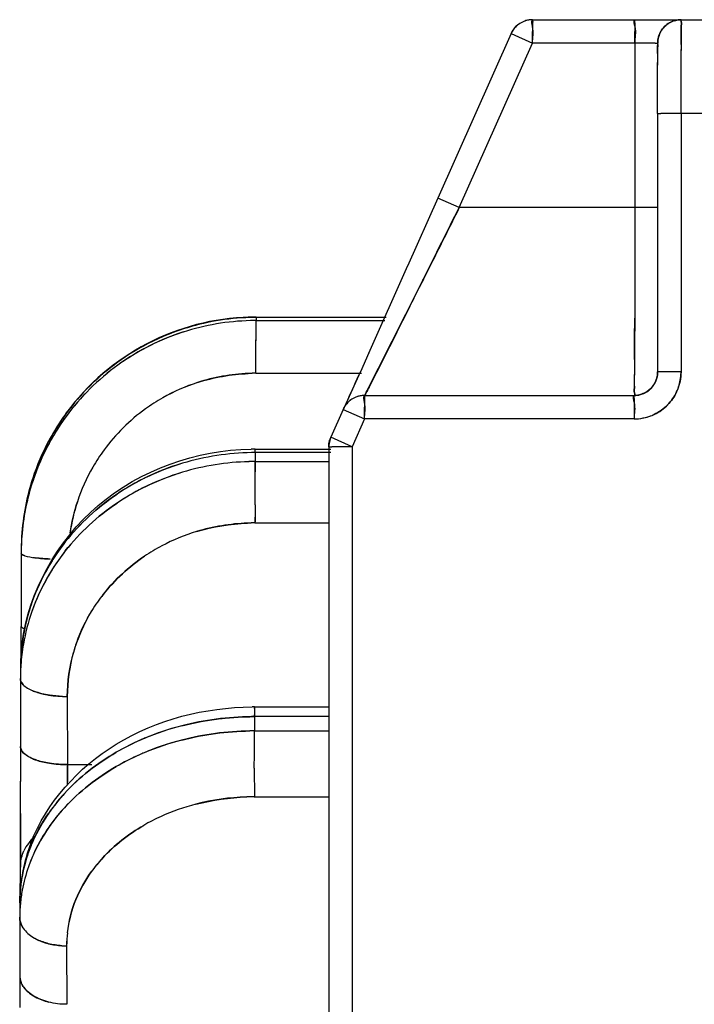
# Model space of a CAD drawing. Header units: millimetres. Extents: x 4086 to 10416, y 123 to 1549.
# Tile 168 of 256: x 7329.01 to 7332.6, y 764.64 to 769.88. Entities that reach past the tile are written whole.
import ezdxf

# ---------------------------------------------------------------- set-up
doc = ezdxf.new("R2010")
doc.units = ezdxf.units.MM
doc.layers.add('外形图', color=7, linetype='Continuous')

msp = doc.modelspace()

# ---------------------------------------------------------------- linework, layer by layer
at = {"layer": '外形图', "color": 7, "linetype": 'Continuous'}
for p, q in [((7331.7414, 769.882), (7332.5159, 769.8821)), ((7332.5322, 769.882), (7334.0322, 769.882)), ((7332.5316, 769.7517), (7332.5318, 769.8439)), ((7331.6272, 769.8079), (7331.2377, 768.9329)), ((7331.6272, 769.8079), (7331.7412, 769.7571)), ((7331.7412, 769.7571), (7331.7412, 769.8196)), ((7332.285, 769.7571), (7332.2851, 769.8196)), ((7331.3516, 768.882), (7331.7412, 769.7571)), ((7332.3932, 769.7571), (7331.7412, 769.7571)), ((7332.285, 769.7571), (7332.285, 768.8821)), ((7332.3931, 769.7571), (7332.4098, 769.7571)), ((7332.5314, 769.5736), (7332.5315, 769.7236)), ((7332.5316, 769.7557), (7332.5315, 769.7188)), ((7332.4066, 769.5261), (7332.4067, 769.6334)), ((7332.4067, 769.6334), (7332.4067, 769.6541)), ((7332.5313, 769.382), (7332.5314, 769.5736)), ((7332.4065, 769.4073), (7332.4066, 769.5261)), ((7332.4066, 769.4974), (7332.4066, 769.5443)), ((7332.4065, 769.382), (7332.4065, 769.4433)), ((7332.4065, 769.382), (7332.4232, 769.382)), ((7332.4065, 769.382), (7332.4065, 768.007)), ((7334.1397, 769.3821), (7332.4232, 769.382)), ((7332.5313, 769.382), (7332.5313, 768.007)), ((7331.2377, 768.9329), (7331.0759, 768.5698)), ((7331.3516, 768.882), (7331.2377, 768.9329)), ((7332.4065, 768.8821), (7331.3516, 768.882)), ((7332.285, 768.8821), (7332.2849, 768.5725)), ((7331.0767, 768.5716), (7330.869, 768.1062)), ((7332.2849, 768.5731), (7332.2848, 768.4214)), ((7330.8495, 767.8828), (7331.1396, 768.4587)), ((7332.2848, 768.4292), (7332.2847, 768.294)), ((7330.8713, 767.9256), (7331.109, 768.3978)), ((7330.2697, 768.1978), (7330.2698, 768.2533)), ((7330.2698, 768.2533), (7330.2699, 768.2807)), ((7330.2702, 768.297), (7330.2699, 768.2807)), ((7330.2699, 768.2807), (7330.9546, 768.2807)), ((7330.2702, 768.2991), (7330.9628, 768.2992)), ((7330.2702, 768.297), (7330.2702, 768.2992)), ((7330.9619, 768.297), (7330.2702, 768.297)), ((7330.2696, 768.1463), (7330.2697, 768.1978)), ((7330.2696, 768.1209), (7330.2696, 768.1781)), ((7330.2696, 768.0824), (7330.2696, 768.1209)), ((7330.8703, 768.1091), (7330.8252, 768.0084)), ((7330.2696, 768.0329), (7330.2696, 768.0824)), ((7332.2843, 768.0733), (7332.2841, 767.99)), ((7330.269, 768.0002), (7330.8303, 768.0002)), ((7330.2696, 768.0002), (7330.2696, 768.0329)), ((7330.8261, 768.0105), (7330.7485, 767.8376)), ((7332.2838, 767.9312), (7332.2841, 767.9903)), ((7332.4233, 768.007), (7332.4065, 768.007)), ((7332.5313, 768.007), (7332.4231, 768.007)), ((7330.8473, 767.882), (7332.2815, 767.882)), ((7330.7331, 767.8079), (7330.6673, 767.6603)), ((7330.7331, 767.8079), (7330.847, 767.757)), ((7330.847, 767.757), (7330.8471, 767.8196)), ((7332.2813, 767.8196), (7332.2813, 767.757)), ((7330.847, 767.757), (7330.7813, 767.6094)), ((7332.2813, 767.757), (7330.847, 767.757)), ((7330.6565, 767.6094), (7330.6673, 767.6603)), ((7330.7813, 767.6094), (7330.6674, 767.6603)), ((7330.2654, 767.578), (7330.2652, 767.5301)), ((7330.2654, 767.578), (7330.2655, 767.597)), ((7330.6673, 767.578), (7330.2654, 767.578)), ((7330.2655, 767.597), (7330.6673, 767.597)), ((7330.6565, 767.6094), (7330.6733, 767.6094)), ((7330.6565, 767.6094), (7330.6566, 762.507)), ((7330.7813, 767.6094), (7330.6732, 767.6094)), ((7330.7813, 767.6094), (7330.7813, 762.507)), ((7330.2651, 767.5007), (7330.2652, 767.5302)), ((7330.2652, 767.5302), (7330.6565, 767.5302)), ((7330.265, 767.476), (7330.2651, 767.5007)), ((7330.265, 767.4453), (7330.265, 767.476)), ((7330.2649, 767.3948), (7330.265, 767.4453)), ((7330.2649, 767.2992), (7330.2649, 767.3949)), ((7330.2649, 767.2992), (7330.2649, 767.2097)), ((7330.2643, 767.2035), (7330.6565, 767.2035)), ((7330.2649, 767.2036), (7330.2649, 767.2341)), ((7329.0202, 767.0496), (7329.0203, 766.6526)), ((7329.0206, 767.0743), (7329.0203, 767.0579)), ((7329.0204, 767.058), (7329.0203, 767.0414)), ((7329.0203, 766.461), (7329.0203, 766.6526)), ((7329.0162, 766.4284), (7329.016, 766.3753)), ((7329.016, 766.3753), (7329.0163, 766.0131)), ((7329.089, 766.3077), (7329.0912, 766.3068)), ((7329.2656, 766.2797), (7329.2659, 765.9174)), ((7330.2614, 766.2243), (7330.6565, 766.2243)), ((7330.2611, 766.1726), (7330.2609, 766.0965)), ((7330.2611, 766.1726), (7330.2611, 766.1829)), ((7330.6565, 766.1726), (7330.2611, 766.1726)), ((7330.2608, 766.0416), (7330.2609, 766.0965)), ((7330.2609, 766.0965), (7330.6565, 766.0966)), ((7329.0163, 766.0131), (7329.0163, 765.8281)), ((7330.2608, 765.9734), (7330.2608, 766.0416)), ((7329.0352, 765.9764), (7329.0372, 765.9746)), ((7330.2607, 765.8982), (7330.2608, 765.9736)), ((7329.1701, 765.9247), (7329.1703, 765.9247)), ((7329.2659, 765.9174), (7329.3963, 765.9174)), ((7329.2659, 765.9174), (7329.2659, 765.8251)), ((7329.2659, 765.8217), (7329.2659, 765.9112)), ((7330.2607, 765.8982), (7330.2608, 765.7461)), ((7329.0163, 765.6563), (7329.0163, 765.8287)), ((7329.2659, 765.8072), (7329.2659, 765.8217)), ((7330.2602, 765.746), (7330.6566, 765.7461)), ((7329.0163, 765.6563), (7329.0163, 765.6219)), ((7329.0163, 765.6219), (7329.0161, 765.4852)), ((7329.0161, 765.4852), (7329.0161, 765.4682)), ((7329.0734, 765.4878), (7329.0732, 765.4874)), ((7329.0161, 765.4682), (7329.0159, 765.3723)), ((7329.0153, 765.1986), (7329.0159, 765.3732)), ((7329.0124, 765.1838), (7329.0122, 765.1049)), ((7329.0122, 765.1049), (7329.0127, 764.7938)), ((7329.0313, 765.0465), (7329.0312, 765.0466)), ((7329.2619, 764.9527), (7329.2623, 764.6416)), ((7329.0127, 764.7938), (7329.0128, 764.625)), ((7329.0315, 764.7356), (7329.0336, 764.7326)), ((7329.1665, 764.6532), (7329.1667, 764.6532))]:
    msp.add_line(p, q, dxfattribs=at)
for centre, radius, start, end in [((7331.7416, 769.7562), 0.1259, 101.095, 111.9211), ((7331.7415, 769.7564), 0.1256, 102.3455, 111.9102), ((7331.7415, 769.7566), 0.1255, 90.0582, 111.9155), ((7331.7417, 769.7557), 0.1263, 96.0107, 102.3657), ((7331.7415, 769.757), 0.125, 101.1409, 101.2704), ((7331.7415, 769.757), 0.125, 90.0452, 101.1409), ((7331.7414, 769.7583), 0.1238, 90.0095, 96.0173), ((7332.5383, 769.7453), 0.1375, 108.1694, 119.7098), ((7331.7414, 769.757), 0.125, 145.0404, 155.9634), ((7331.7426, 769.7562), 0.1264, 142.663, 149.9736), ((7331.7421, 769.7566), 0.1258, 134.0985, 145.0858), ((7331.7419, 769.7568), 0.1255, 134.0738, 142.6819), ((7331.7411, 769.7575), 0.1245, 111.9663, 134.0375), ((7331.7409, 769.7577), 0.1242, 126.7906, 134.0591), ((7331.7412, 769.7573), 0.1247, 111.9574, 126.8032), ((7354.2255, 769.8033), 22.4843, 179.84202, 179.95843), ((7354.2142, 769.8033), 22.473, 179.84199, 179.95846), ((7354.7687, 769.8033), 22.4837, 179.84202, 179.95843), ((7354.7574, 769.8033), 22.4724, 179.84199, 179.95846), ((7332.5381, 769.7452), 0.1375, 119.6409, 129.0152), ((7371.7328, 769.6908), 39.2012, 179.77633, 179.90513), ((7331.7403, 769.7575), 0.1238, 149.9684, 155.9842), ((7363.8102, 769.607), 31.4035, 179.77874, 179.91418), ((7363.0739, 769.609), 30.6672, 179.77712, 179.91582), ((7330.2688, 767.047), 1.2522, 91.4391, 143.6634), ((7330.2713, 767.0119), 1.2688, 91.4157, 107.8307), ((7330.2715, 767.0282), 1.2688, 91.5397, 107.8141), ((7330.2702, 767.0552), 1.244, 90.0017, 91.909), ((7330.2702, 767.0563), 1.2429, 90.0012, 91.5143), ((7330.2701, 767.0527), 1.2443, 89.9974, 91.5031), ((7330.2702, 767.0503), 1.2467, 90.7425, 91.5031), ((7330.2699, 767.0367), 1.244, 89.9973, 91.3773), ((7330.27, 767.0343), 1.2464, 90.7418, 91.3777), ((7330.2699, 767.0384), 1.2423, 90.0005, 90.7418), ((7330.2702, 767.0547), 1.2423, 90.0005, 90.7425), ((7330.2688, 767.0247), 1.2559, 107.8676, 118.5277), ((7330.269, 767.041), 1.2558, 107.8439, 118.4815), ((7330.2686, 767.0418), 1.255, 107.8741, 118.4853), ((7330.2684, 767.0254), 1.2551, 107.8928, 117.807), ((7330.2685, 767.0252), 1.2553, 107.8768, 117.7651), ((7330.2687, 767.0416), 1.2552, 107.8413, 117.7041), ((7330.2684, 767.0422), 1.2546, 117.7063, 119.893), ((7330.2659, 767.0299), 1.2499, 118.4588, 125.7975), ((7330.265, 767.0313), 1.2482, 119.8872, 125.7911), ((7330.2662, 767.0462), 1.2499, 118.4743, 125.7875), ((7330.2652, 767.0476), 1.2482, 119.8898, 125.7713), ((7330.2682, 767.0259), 1.2545, 117.7675, 119.8904), ((7330.268, 767.0263), 1.2541, 118.5324, 119.8904), ((7330.2682, 767.0426), 1.2541, 118.4861, 119.893), ((7330.2684, 767.0255), 1.2549, 117.7664, 118.4623), ((7330.2693, 767.0438), 1.2537, 125.8215, 143.6998), ((7330.2691, 767.0275), 1.2537, 125.8353, 143.6857), ((7330.269, 767.0276), 1.2536, 125.8512, 143.6695), ((7330.2692, 767.0439), 1.2536, 125.8413, 143.6805), ((7330.2708, 766.9852), 1.0151, 92.3683, 107.9162), ((7330.2696, 767.0027), 0.9975, 90.0024, 92.3432), ((7330.2832, 766.8657), 1.1346, 90.7187, 92.7475), ((7257.1891, 800.9665), 80.6754, 335.770281, 335.887621), ((7300.909, 768.0934), 31.3752, 359.70338, 359.81844), ((7332.2433, 768.0125), 0.2881, 354.0517, 358.9138), ((7330.2688, 766.995), 1.0051, 107.9825, 119.5395), ((7330.2602, 767.0133), 0.9851, 107.833, 119.6271), ((7332.282, 768.0066), 0.1244, 299.9622, 330.0746), ((7332.2826, 768.0062), 0.1236, 320.0871, 330.0754), ((7332.2814, 768.008), 0.1259, 288.0334, 299.8484), ((7332.282, 768.007), 0.1247, 292.4665, 299.9262), ((7332.2824, 768.006), 0.1237, 299.9748, 310.6941), ((7332.2815, 768.0071), 0.125, 310.6803, 320.1006), ((7330.2674, 766.9999), 1.0003, 119.6094, 125.9025), ((7330.2658, 767.0004), 0.999, 119.5444, 125.8465), ((7330.8484, 767.7562), 0.1264, 142.9449, 150.0247), ((7330.848, 767.7566), 0.1258, 134.0985, 145.0857), ((7330.8478, 767.7567), 0.1256, 134.0749, 142.9645), ((7330.8468, 767.7576), 0.1243, 125.8608, 134.0574), ((7330.8471, 767.7573), 0.1247, 125.8754, 126.8029), ((7330.8471, 767.7574), 0.1246, 111.956, 125.8754), ((7330.8474, 767.7562), 0.1259, 101.095, 111.9211), ((7330.8474, 767.7566), 0.1254, 111.9155, 111.9819), ((7330.8473, 767.7564), 0.1256, 102.3463, 111.9102), ((7330.8474, 767.7566), 0.1255, 90.0581, 111.9155), ((7330.8475, 767.7557), 0.1263, 96.0213, 102.3665), ((7330.8474, 767.757), 0.125, 90.0452, 101.1409), ((7330.8473, 767.7583), 0.1238, 90.0095, 96.0279), ((7353.3314, 767.8033), 22.4843, 179.84202, 179.95843), ((7353.32, 767.8033), 22.473, 179.84199, 179.95846), ((7354.765, 767.8033), 22.4837, 179.84202, 179.95843), ((7354.7537, 767.8033), 22.4724, 179.84199, 179.95846), ((7332.2789, 768.0094), 0.2533, 313.5199, 317.8654), ((7332.2825, 768.0059), 0.2484, 313.4902, 317.9232), ((7330.258, 767.0566), 1.2378, 143.7288, 148.713), ((7330.2547, 767.0564), 1.2345, 143.7703, 148.6651), ((7330.2546, 767.0566), 1.2343, 143.7501, 148.4036), ((7330.2728, 766.9938), 1.0084, 125.9454, 143.6039), ((7330.2689, 766.9977), 1.003, 125.8968, 143.6524), ((7330.8472, 767.757), 0.125, 145.0403, 155.9633), ((7330.8461, 767.7575), 0.1238, 150.0193, 155.9844), ((7330.2561, 767.0391), 1.2364, 143.7438, 151.2899), ((7330.2552, 767.0397), 1.2353, 143.7516, 149.6942), ((7332.2813, 768.0046), 0.2476, 270.0142, 275.6901), ((7332.2807, 768.0096), 0.2526, 275.6959, 292.4796), ((7330.2594, 767.0559), 1.2393, 148.7172, 161.6275), ((7330.2571, 767.055), 1.2373, 148.3903, 151.8394), ((7330.2573, 767.0549), 1.2375, 149.696, 151.8381), ((7330.2569, 767.0551), 1.2371, 148.6258, 149.696), ((7330.254, 767.0402), 1.234, 151.1116, 161.8507), ((7330.2543, 767.0565), 1.2341, 151.0649, 161.8741), ((7330.2534, 767.0569), 1.2332, 151.8356, 161.8777), ((7330.2532, 767.0406), 1.2331, 151.8973, 161.8422), ((7330.253, 767.0407), 1.2329, 151.8601, 161.8254), ((7330.2533, 767.057), 1.233, 151.7933, 161.8448), ((7330.257, 767.0386), 1.2375, 149.6933, 151.8998), ((7330.2569, 767.0387), 1.2373, 151.2902, 151.9012), ((7330.781, 767.6092), 0.1245, 171.8928, 179.9068), ((7330.7824, 767.6089), 0.1258, 171.8527, 179.7769), ((7330.7806, 767.6099), 0.1239, 156.0438, 164.1114), ((7330.2585, 767.0056), 0.9899, 143.6675, 150.0047), ((7330.258, 767.0073), 0.9885, 143.7239, 150.0704), ((7330.2659, 766.2266), 1.3514, 90.822, 106.6513), ((7330.2656, 766.2823), 1.3147, 90.0006, 90.9663), ((7330.2654, 766.2444), 1.3336, 90.0006, 90.8115), ((7330.2653, 766.2447), 1.3333, 89.9971, 90.8096), ((7330.2539, 766.2712), 1.3053, 106.6762, 116.8032), ((7330.254, 766.2707), 1.3057, 106.7096, 116.0952), ((7330.2542, 766.2705), 1.306, 106.711, 116.06), ((7330.2656, 766.179), 1.3511, 91.4421, 106.6687), ((7330.2651, 766.1931), 1.337, 90.5053, 91.4368), ((7330.2652, 766.1929), 1.3373, 90.5078, 91.4374), ((7330.2652, 766.1976), 1.3325, 90.0004, 90.5076), ((7330.2651, 766.1979), 1.3323, 89.9969, 90.5051), ((7352.3008, 767.4458), 22.0358, 179.78057, 179.9214), ((7352.293, 767.4458), 22.028, 179.78055, 179.9214), ((7330.2397, 767.0161), 0.9684, 149.9821, 161.9117), ((7330.2576, 767.0075), 0.9881, 150.0709, 161.7601), ((7330.2537, 766.2234), 1.3052, 106.6984, 116.8474), ((7330.2538, 766.223), 1.3056, 106.7082, 116.1585), ((7330.254, 766.2227), 1.3059, 106.7107, 116.1183), ((7330.2594, 767.0563), 1.239, 161.9022, 176.549), ((7330.2635, 767.0561), 1.2432, 161.697, 176.4978), ((7330.259, 767.0399), 1.2389, 161.8823, 175.8017), ((7330.2367, 766.3058), 1.2666, 116.6425, 123.8855), ((7330.2341, 766.3101), 1.2615, 118.1713, 123.895), ((7330.245, 766.2902), 1.2843, 116.0796, 118.1823), ((7330.2441, 766.2919), 1.2823, 116.829, 118.183), ((7330.2466, 766.2871), 1.2878, 116.0796, 116.6607), ((7330.2362, 766.2584), 1.2661, 116.789, 123.8962), ((7330.2339, 766.2623), 1.2615, 118.1685, 123.8947), ((7330.2448, 766.2425), 1.2842, 116.1383, 118.1798), ((7330.2439, 766.2442), 1.2822, 116.8736, 118.1805), ((7330.2462, 766.2397), 1.2873, 116.1383, 116.8066), ((7330.2588, 767.008), 0.9891, 161.8122, 171.7355), ((7330.2653, 766.123), 1.0806, 92.1799, 106.7496), ((7330.265, 766.1332), 1.0703, 90.0022, 92.1836), ((7330.2786, 765.9863), 1.2173, 90.6697, 92.5605), ((7330.3234, 767.0001), 1.0535, 171.8003, 172.5681), ((7330.247, 766.1783), 1.0223, 106.66, 117.8996), ((7330.2554, 766.1593), 1.043, 106.802, 117.8165), ((7330.2412, 767.0581), 1.2208, 176.524, 179.24), ((7330.2403, 767.0579), 1.2199, 176.5665, 179.2287), ((7330.2405, 767.0578), 1.2201, 176.5671, 179.2289), ((7330.2437, 767.0414), 1.2234, 175.8126, 178.4796), ((7330.2438, 767.0414), 1.2236, 175.8133, 178.4758), ((7330.1541, 766.3946), 1.1444, 141.8082, 149.3994), ((7330.1556, 766.3935), 1.1463, 141.8108, 147.9144), ((7330.2354, 767.0416), 1.2151, 178.4779, 179.2312), ((7330.2352, 767.0417), 1.2149, 178.4818, 179.2311), ((7330.1538, 766.3469), 1.1443, 141.7965, 149.5573), ((7330.1554, 766.3457), 1.1463, 141.8105, 147.9116), ((7330.2418, 766.1881), 1.0112, 117.8996, 124.0022), ((7330.2403, 766.1886), 1.01, 117.8369, 123.9475), ((7329.177, 767.6601), 0.6472, 261.7506, 262.7516), ((7329.1754, 767.6484), 0.6354, 261.745, 262.5609), ((7329.1889, 767.7515), 0.7394, 262.56, 263.2849), ((7330.1441, 766.4009), 1.1327, 147.9225, 150.1423), ((7330.1453, 766.4001), 1.1341, 147.9235, 149.3419), ((7330.125, 766.4116), 1.1107, 149.3137, 160.6384), ((7330.123, 766.4125), 1.1085, 150.0733, 160.6117), ((7330.1438, 766.3531), 1.1325, 147.9196, 150.2064), ((7330.1417, 766.4023), 1.1299, 149.4155, 150.1447), ((7330.1451, 766.3523), 1.134, 147.9207, 149.3903), ((7330.1246, 766.3638), 1.1106, 149.3622, 160.6509), ((7330.1227, 766.3647), 1.1085, 150.1431, 160.6346), ((7330.1412, 766.3547), 1.1294, 149.5746, 150.2089), ((7330.1774, 766.2545), 0.9182, 141.7234, 148.2313), ((7330.1768, 766.2561), 0.9167, 141.7809, 148.2991), ((7330.1029, 766.4208), 1.0868, 160.6708, 172.6776), ((7330.1022, 766.4209), 1.0862, 162.218, 172.6861), ((7330.1025, 766.3729), 1.0866, 160.6472, 170.163), ((7330.0992, 766.4218), 1.083, 160.6572, 162.2129), ((7330.1545, 766.2695), 0.8907, 148.2786, 160.6192), ((7330.0825, 766.4235), 1.0663, 172.6559, 179.7369), ((7330.1179, 766.4235), 1.1017, 172.9078, 179.7431), ((7330.082, 766.4236), 1.0658, 172.6905, 180.0223), ((7330.0818, 766.4236), 1.0656, 172.6863, 180.0258), ((7330.092, 766.3748), 1.076, 170.1608, 176.1945), ((7330.1331, 766.2782), 0.8676, 160.6886, 164.2303), ((7330.1175, 766.2868), 0.85, 160.676, 164.5116), ((7330.0731, 766.376), 1.0571, 177.5, 179.2304), ((7330.0712, 766.3761), 1.0552, 177.5032, 180.0432), ((7330.0795, 766.3757), 1.0635, 176.2012, 177.5005), ((7330.0794, 766.3758), 1.0633, 176.1936, 177.5048), ((7330.0674, 766.3761), 1.0513, 179.2312, 180.0413), ((7329.1849, 766.5581), 0.2682, 246.9636, 249.5413), ((7329.1835, 766.5547), 0.2645, 246.9528, 249.0476), ((7329.1952, 766.5852), 0.2972, 249.0469, 250.9519), ((7329.2656, 766.9242), 0.6445, 267.6959, 269.9953), ((7330.2614, 764.7341), 1.4903, 90.0004, 90.4758), ((7342.1463, 766.1523), 11.8853, 179.69373, 179.90196), ((7339.8573, 766.1623), 9.5962, 179.68005, 179.87661), ((7339.9123, 766.1621), 9.6512, 179.68144, 179.87616), ((7330.2611, 764.6202), 1.5525, 90.0004, 90.5942), ((7330.232, 764.7332), 1.4361, 104.3882, 113.4217), ((7330.2329, 764.7301), 1.4392, 104.4237, 112.7855), ((7330.233, 764.7298), 1.4396, 104.4252, 112.7539), ((7330.2329, 764.7299), 1.4394, 104.423, 112.7529), ((7330.1896, 764.8323), 1.3283, 113.2848, 119.955), ((7330.2086, 764.7907), 1.374, 112.7994, 114.7102), ((7330.2065, 764.7954), 1.3689, 113.4798, 114.7119), ((7330.2126, 764.7815), 1.384, 112.8014, 113.3279), ((7330.2125, 764.7817), 1.3837, 112.8344, 113.3278), ((7330.2609, 764.5427), 1.5539, 90.0007, 90.9146), ((7330.2609, 764.543), 1.5536, 89.9977, 90.9134), ((7330.1842, 764.8425), 1.3167, 114.6852, 119.9728), ((7330.2317, 764.6574), 1.4357, 104.4075, 113.4617), ((7330.2326, 764.6544), 1.4388, 104.4373, 112.8424), ((7330.2328, 764.6539), 1.4393, 104.4245, 112.8063), ((7330.2327, 764.6541), 1.4391, 104.4223, 112.8053), ((7329.1886, 766.2043), 0.2773, 247.034, 250.6484), ((7329.1839, 766.1927), 0.2648, 246.9906, 249.0474), ((7329.1941, 766.2192), 0.2932, 248.5671, 250.9961), ((7329.1956, 766.2232), 0.2975, 249.0482, 250.9853), ((7330.1862, 764.7623), 1.3213, 114.1169, 119.975), ((7330.184, 764.7664), 1.3167, 114.6828, 119.9725), ((7330.2043, 764.7239), 1.3638, 114.15, 114.7107), ((7330.2099, 764.7112), 1.3777, 112.8543, 114.1484), ((7330.2081, 764.7154), 1.3731, 113.46, 114.1507), ((7330.208, 764.7157), 1.3728, 113.5212, 114.1499), ((7330.2119, 764.7066), 1.3826, 112.8544, 113.4602), ((7330.2117, 764.7069), 1.3824, 112.8919, 113.4601), ((7329.9812, 765.0942), 0.9912, 137.4831, 145.4242), ((7329.9868, 765.0895), 0.9986, 137.4994, 143.8597), ((7329.9866, 765.0895), 0.9984, 137.5205, 143.8602), ((7330.2609, 764.4999), 1.2462, 90.0018, 91.8753), ((7330.2744, 764.3291), 1.417, 90.575, 92.1991), ((7329.9804, 765.0186), 0.9905, 137.4693, 145.5911), ((7329.9865, 765.0134), 0.9985, 137.5054, 143.8571), ((7330.236, 764.5991), 1.144, 104.4901, 114.3359), ((7330.228, 764.6203), 1.1215, 104.3639, 114.4094), ((7329.9522, 765.1153), 0.9554, 143.8907, 146.2541), ((7329.9459, 765.1196), 0.9478, 145.4803, 146.2596), ((7329.9461, 765.1195), 0.948, 145.4806, 146.2112), ((7329.9555, 765.1129), 0.9595, 143.8937, 145.4009), ((7330.2014, 764.6801), 1.056, 114.4352, 120.0709), ((7330.2001, 764.6804), 1.0551, 114.378, 120.0198), ((7329.9518, 765.0394), 0.9551, 143.8875, 146.3225), ((7329.9448, 765.0442), 0.9466, 145.6502, 146.3284), ((7329.945, 765.0441), 0.9468, 145.6504, 146.2857), ((7329.9552, 765.037), 0.9593, 143.8907, 145.4524), ((7329.9085, 765.0672), 0.9037, 146.2249, 155.3718), ((7329.9085, 765.0672), 0.9036, 146.2682, 155.3649), ((7276.0892, 765.5514), 52.9269, 359.80605, 359.92826), ((7329.9225, 765.1761), 0.9107, 159.1738, 167.3191), ((7329.8447, 765.1727), 0.8332, 157.7766, 165.7736), ((7329.8514, 765.1701), 0.8404, 157.8163, 160.4305), ((7329.8401, 765.174), 0.8284, 160.4249, 165.7945), ((7329.8634, 765.089), 0.8536, 155.4354, 157.8417), ((7329.9008, 765.1809), 0.8884, 167.3135, 179.8116), ((7329.2151, 765.3724), 0.1992, 175.7907, 180.0411), ((7329.8348, 765.0996), 0.823, 160.543, 169.5376), ((7329.8511, 765.0941), 0.8403, 157.8161, 160.5562), ((7329.851, 765.0941), 0.8402, 157.8439, 160.56), ((7329.8512, 765.0941), 0.8404, 157.7698, 160.5537), ((7330.0411, 764.8785), 0.7993, 137.3573, 144.1917), ((7330.0401, 764.8805), 0.7972, 137.5217, 144.2649), ((7329.8116, 765.1042), 0.7994, 169.5537, 174.6505), ((7329.7963, 765.1057), 0.784, 174.6495, 179.1258), ((7329.7948, 765.1058), 0.7826, 174.6522, 180.0702), ((7329.7875, 765.1059), 0.7753, 179.1331, 180.0765), ((7329.2021, 765.189), 0.2246, 235.9145, 239.3014), ((7329.2011, 765.1875), 0.2227, 235.906, 238.6481), ((7329.966, 764.943), 0.7042, 173.4984, 179.2061), ((7329.8895, 764.9534), 0.6276, 173.6486, 180.0605), ((7329.2097, 765.2016), 0.2393, 238.6494, 241.2185), ((7329.2167, 765.214), 0.2535, 239.3435, 244.4874), ((7329.2198, 765.2201), 0.2603, 241.2276, 244.4501), ((7329.2619, 765.3583), 0.4056, 266.3362, 269.9914), ((7329.1054, 764.7936), 0.0927, 179.9059, 190.4782), ((7329.1123, 764.7949), 0.0997, 190.4785, 199.2306), ((7329.1201, 764.7976), 0.108, 199.2073, 205.4505), ((7329.205, 764.8818), 0.2292, 235.9896, 240.7805), ((7329.2016, 764.8765), 0.2229, 235.9551, 238.6482), ((7329.2091, 764.8888), 0.2372, 238.008, 241.2733), ((7329.2102, 764.8907), 0.2395, 238.6508, 241.2639)]:
    msp.add_arc(centre, radius, start, end, dxfattribs=at)
for points, knots in [([(7331.7412, 769.7571), (7331.7412, 769.7865), (7331.7518, 769.8236), (7331.7326, 769.8737), (7331.7414, 769.882)], [0, 0, 0, 0, 5881.865871, 8318.034993, 8318.034993, 8318.034993, 8318.034993]), ([(7331.7414, 769.8821), (7331.74, 769.882), (7331.7434, 769.873), (7331.7413, 769.8694), (7331.7413, 769.8653)], [0, 0, 0, 0, 2131.271721, 8317.986562, 8317.986562, 8317.986562, 8317.986562]), ([(7332.2852, 769.8821), (7332.2764, 769.8737), (7332.2956, 769.8236), (7332.285, 769.7865), (7332.285, 769.7571)], [0, 0, 0, 0, 2440.142065, 8331.600173, 8331.600173, 8331.600173, 8331.600173]), ([(7332.2851, 769.8653), (7332.2851, 769.8694), (7332.2872, 769.873), (7332.2838, 769.8821), (7332.2852, 769.8821)], [0, 0, 0, 0, 6196.78392, 8331.523181, 8331.523181, 8331.523181, 8331.523181]), ([(7332.4954, 769.876), (7332.5013, 769.8779), (7332.5133, 769.8809), (7332.5257, 769.882), (7332.5318, 769.882)], [0, 0, 0, 0, 4202.512778, 8337.088492, 8337.088492, 8337.088492, 8337.088492]), ([(7332.5318, 769.8439), (7332.5319, 769.8534), (7332.5365, 769.8608), (7332.529, 769.8823), (7332.5322, 769.882)], [0, 0, 0, 0, 6228.145756, 8337.66968, 8337.66968, 8337.66968, 8337.66968]), ([(7332.5318, 769.8439), (7332.5319, 769.8534), (7332.5365, 769.8608), (7332.529, 769.8823), (7332.5322, 769.882)], [0, 0, 0, 0, 6228.242593, 8337.669712, 8337.669712, 8337.669712, 8337.669712]), ([(7332.5318, 769.8439), (7332.5319, 769.8534), (7332.5365, 769.8614), (7332.529, 769.882), (7332.5322, 769.882)], [0, 0, 0, 0, 6226.553555, 8337.669207, 8337.669207, 8337.669207, 8337.669207]), ([(7332.5322, 769.882), (7332.529, 769.882), (7332.5365, 769.8614), (7332.5319, 769.8534), (7332.5318, 769.8438)], [0, 0, 0, 0, 2111.273339, 8337.694344, 8337.694344, 8337.694344, 8337.694344]), ([(7332.4239, 769.8203), (7332.4274, 769.8264), (7332.4358, 769.8378), (7332.446, 769.8476), (7332.4515, 769.8521)], [0, 0, 0, 0, 4135.99138, 8335.782214, 8335.782214, 8335.782214, 8335.782214]), ([(7332.5316, 769.7504), (7332.5316, 769.7598), (7332.5317, 769.7909), (7332.5318, 769.8221), (7332.5318, 769.8439)], [0, 0, 0, 0, 2503.224094, 8338.79785, 8338.79785, 8338.79785, 8338.79785]), ([(7332.5316, 769.7504), (7332.5316, 769.7598), (7332.5317, 769.7909), (7332.5318, 769.8221), (7332.5318, 769.8439)], [0, 0, 0, 0, 2503.086196, 8338.79763, 8338.79763, 8338.79763, 8338.79763]), ([(7332.4066, 769.5443), (7332.4066, 769.6), (7332.4081, 769.6897), (7332.4054, 769.7886), (7332.4239, 769.8203)], [0, 0, 0, 0, 5024.880527, 8336.041868, 8336.041868, 8336.041868, 8336.041868]), ([(7332.4069, 769.7283), (7332.407, 769.7355), (7332.4105, 769.7415), (7332.4048, 769.757), (7332.4072, 769.757)], [0, 0, 0, 0, 6225.327985, 8336.297177, 8336.297177, 8336.297177, 8336.297177]), ([(7332.4072, 769.757), (7332.4069, 769.7545), (7332.4072, 769.7449), (7332.407, 769.7353), (7332.4069, 769.7283)], [0, 0, 0, 0, 2240.468058, 8336.320877, 8336.320877, 8336.320877, 8336.320877]), ([(7331.1072, 768.3942), (7331.1267, 768.4329), (7331.2083, 768.5954), (7331.2881, 768.7589), (7331.3516, 768.882)], [0, 0, 0, 0, 1981.572058, 8321.839453, 8321.839453, 8321.839453, 8321.839453]), ([(7331.3516, 768.882), (7331.2978, 768.7746), (7331.2271, 768.6334), (7331.1563, 768.4923), (7331.1393, 768.4585)], [0, 0, 0, 0, 6327.820222, 8318.947548, 8318.947548, 8318.947548, 8318.947548]), ([(7331.1088, 768.3976), (7331.0823, 768.3449), (7331.0032, 768.1875), (7330.9242, 768.0301), (7330.8713, 767.9256)], [0, 0, 0, 0, 2788.213769, 8320.596728, 8320.596728, 8320.596728, 8320.596728]), ([(7332.2847, 768.2943), (7332.2847, 768.2737), (7332.2846, 768.2), (7332.2844, 768.1262), (7332.2843, 768.073)], [0, 0, 0, 0, 2327.446484, 8353.837395, 8353.837395, 8353.837395, 8353.837395]), ([(7332.2847, 768.294), (7332.2847, 768.2735), (7332.2846, 768.1999), (7332.2844, 768.1263), (7332.2843, 768.0732)], [0, 0, 0, 0, 2327.013362, 8353.840341, 8353.840341, 8353.840341, 8353.840341]), ([(7332.2847, 768.294), (7332.2847, 768.2735), (7332.2846, 768.1999), (7332.2844, 768.1263), (7332.2843, 768.0733)], [0, 0, 0, 0, 2326.987383, 8353.840535, 8353.840535, 8353.840535, 8353.840535]), ([(7332.2843, 768.0732), (7332.2843, 768.0894), (7332.2845, 768.163), (7332.2846, 768.2366), (7332.2847, 768.294)], [0, 0, 0, 0, 1837.103583, 8355.351011, 8355.351011, 8355.351011, 8355.351011]), ([(7332.4065, 768.007), (7332.4065, 767.9752), (7332.3799, 767.9087), (7332.3134, 767.8821), (7332.2815, 767.882)], [0, 0, 0, 0, 4179.782069, 8359.559633, 8359.559633, 8359.559633, 8359.559633]), ([(7330.849, 767.8821), (7330.8532, 767.8819), (7330.8554, 767.906), (7330.8659, 767.915), (7330.8715, 767.9259)], [0, 0, 0, 0, 2122.067125, 8323.586006, 8323.586006, 8323.586006, 8323.586006]), ([(7330.849, 767.8821), (7330.8532, 767.8819), (7330.8553, 767.9058), (7330.8658, 767.9147), (7330.8713, 767.9256)], [0, 0, 0, 0, 2121.884736, 8323.58675, 8323.58675, 8323.58675, 8323.58675]), ([(7330.8713, 767.9256), (7330.8685, 767.92), (7330.8612, 767.9058), (7330.8541, 767.8914), (7330.8495, 767.8828)], [0, 0, 0, 0, 3248.898869, 8323.404027, 8323.404027, 8323.404027, 8323.404027]), ([(7332.2815, 767.882), (7332.2881, 767.882), (7332.3013, 767.8831), (7332.3141, 767.8863), (7332.3204, 767.8883)], [0, 0, 0, 0, 4164.152351, 8359.657389, 8359.657389, 8359.657389, 8359.657389]), ([(7332.2838, 767.9312), (7332.2838, 767.9189), (7332.2778, 767.909), (7332.2874, 767.8819), (7332.2833, 767.8821)], [0, 0, 0, 0, 6252.184191, 8358.786091, 8358.786091, 8358.786091, 8358.786091]), ([(7332.2833, 767.882), (7332.2874, 767.8821), (7332.2778, 767.9086), (7332.2838, 767.9189), (7332.2838, 767.9312)], [0, 0, 0, 0, 2107.663191, 8359.073022, 8359.073022, 8359.073022, 8359.073022]), ([(7332.2838, 767.931), (7332.2838, 767.9188), (7332.2778, 767.9086), (7332.2874, 767.8821), (7332.2833, 767.8821)], [0, 0, 0, 0, 6251.278459, 8358.78869, 8358.78869, 8358.78869, 8358.78869]), ([(7330.7354, 767.8089), (7330.7362, 767.8107), (7330.7437, 767.827), (7330.7511, 767.8433), (7330.7576, 767.8578)], [0, 0, 0, 0, 923.573294, 8321.811936, 8321.811936, 8321.811936, 8321.811936]), ([(7330.847, 767.757), (7330.847, 767.7865), (7330.8576, 767.8236), (7330.8384, 767.8736), (7330.8473, 767.882)], [0, 0, 0, 0, 5885.877105, 8323.707613, 8323.707613, 8323.707613, 8323.707613]), ([(7330.8473, 767.882), (7330.8458, 767.882), (7330.8492, 767.8729), (7330.8472, 767.8694), (7330.8472, 767.8653)], [0, 0, 0, 0, 2132.723875, 8323.654071, 8323.654071, 8323.654071, 8323.654071]), ([(7332.2815, 767.882), (7332.2727, 767.8736), (7332.2919, 767.8236), (7332.2813, 767.7865), (7332.2813, 767.757)], [0, 0, 0, 0, 2448.296513, 8359.442651, 8359.442651, 8359.442651, 8359.442651]), ([(7332.2814, 767.8653), (7332.2814, 767.8694), (7332.2835, 767.8729), (7332.2801, 767.882), (7332.2815, 767.882)], [0, 0, 0, 0, 6217.488193, 8359.359901, 8359.359901, 8359.359901, 8359.359901]), ([(7330.6565, 767.6094), (7330.6565, 767.6152), (7330.6574, 767.6269), (7330.6598, 767.6383), (7330.6614, 767.6439)], [0, 0, 0, 0, 4150.943767, 8322.402547, 8322.402547, 8322.402547, 8322.402547]), ([(7330.6673, 767.6603), (7330.665, 767.655), (7330.661, 767.644), (7330.6586, 767.6326), (7330.6578, 767.6268)], [0, 0, 0, 0, 4150.920992, 8322.158057, 8322.158057, 8322.158057, 8322.158057]), ([(7330.6674, 767.6603), (7330.665, 767.655), (7330.6611, 767.644), (7330.6587, 767.6325), (7330.6578, 767.6268)], [0, 0, 0, 0, 4151.146177, 8322.159387, 8322.159387, 8322.159387, 8322.159387]), ([(7329.0246, 766.5595), (7329.0592, 766.8373), (7329.3665, 767.389), (7329.9541, 767.592), (7330.2434, 767.5969)], [0, 0, 0, 0, 4078.282104, 8293.320214, 8293.320214, 8293.320214, 8293.320214]), ([(7329.0202, 767.0414), (7329.0202, 767.0388), (7329.0272, 767.0326), (7329.0342, 767.0305), (7329.0391, 767.0289)], [0, 0, 0, 0, 2815.985088, 8290.12318, 8290.12318, 8290.12318, 8290.12318]), ([(7329.0391, 767.0289), (7329.0342, 767.0305), (7329.0272, 767.0326), (7329.0202, 767.0388), (7329.0202, 767.0414)], [0, 0, 0, 0, 5474.52816, 8290.091843, 8290.091843, 8290.091843, 8290.091843]), ([(7329.0202, 767.0414), (7329.0202, 767.0388), (7329.0273, 767.0326), (7329.0343, 767.0304), (7329.0392, 767.0289)], [0, 0, 0, 0, 2812.928628, 8290.124597, 8290.124597, 8290.124597, 8290.124597]), ([(7329.0203, 767.0414), (7329.0202, 767.0388), (7329.0273, 767.0326), (7329.0342, 767.0305), (7329.0391, 767.0289)], [0, 0, 0, 0, 2815.010804, 8290.124045, 8290.124045, 8290.124045, 8290.124045]), ([(7329.0392, 766.6401), (7329.0343, 766.6417), (7329.0273, 766.6439), (7329.0203, 766.65), (7329.0203, 766.6526)], [0, 0, 0, 0, 5478.7286, 8295.568128, 8295.568128, 8295.568128, 8295.568128]), ([(7329.0392, 766.6402), (7329.0343, 766.6417), (7329.0273, 766.6439), (7329.0203, 766.65), (7329.0203, 766.6526)], [0, 0, 0, 0, 5477.723365, 8295.567367, 8295.567367, 8295.567367, 8295.567367]), ([(7329.0393, 766.6401), (7329.0344, 766.6417), (7329.0274, 766.6438), (7329.0203, 766.65), (7329.0203, 766.6526)], [0, 0, 0, 0, 5480.83023, 8295.568434, 8295.568434, 8295.568434, 8295.568434]), ([(7329.0203, 766.6526), (7329.0203, 766.65), (7329.0273, 766.6439), (7329.0343, 766.6417), (7329.0392, 766.6402)], [0, 0, 0, 0, 2817.433795, 8295.599013, 8295.599013, 8295.599013, 8295.599013]), ([(7329.016, 766.3753), (7329.016, 766.3689), (7329.02, 766.3548), (7329.0293, 766.3439), (7329.0349, 766.3387)], [0, 0, 0, 0, 3789.007873, 8299.435188, 8299.435188, 8299.435188, 8299.435188]), ([(7329.016, 766.3753), (7329.016, 766.3689), (7329.02, 766.3548), (7329.0293, 766.3439), (7329.0349, 766.3387)], [0, 0, 0, 0, 3789.564296, 8299.43428, 8299.43428, 8299.43428, 8299.43428]), ([(7329.0349, 766.3387), (7329.0293, 766.3439), (7329.02, 766.3548), (7329.016, 766.3689), (7329.016, 766.3753)], [0, 0, 0, 0, 4510.077492, 8299.491964, 8299.491964, 8299.491964, 8299.491964]), ([(7329.016, 766.3753), (7329.016, 766.3689), (7329.02, 766.3547), (7329.0294, 766.3438), (7329.035, 766.3386)], [0, 0, 0, 0, 3787.787535, 8299.435843, 8299.435843, 8299.435843, 8299.435843]), ([(7329.0714, 765.4999), (7329.1537, 765.7163), (7329.5071, 766.1015), (7329.9989, 766.2222), (7330.249, 766.2243)], [0, 0, 0, 0, 3996.561156, 8313.66484, 8313.66484, 8313.66484, 8313.66484]), ([(7330.2612, 766.2157), (7330.2613, 766.2179), (7330.2623, 766.2198), (7330.2606, 766.2242), (7330.2614, 766.2243)], [0, 0, 0, 0, 6243.684644, 8332.365674, 8332.365674, 8332.365674, 8332.365674]), ([(7330.2612, 766.2159), (7330.2613, 766.218), (7330.2623, 766.2198), (7330.2606, 766.2243), (7330.2614, 766.2243)], [0, 0, 0, 0, 6244.232801, 8332.365302, 8332.365302, 8332.365302, 8332.365302]), ([(7330.2614, 766.2243), (7330.2606, 766.2243), (7330.2623, 766.2198), (7330.2613, 766.218), (7330.2612, 766.2159)], [0, 0, 0, 0, 2088.476886, 8332.371084, 8332.371084, 8332.371084, 8332.371084]), ([(7330.2614, 766.2243), (7330.2615, 766.2243), (7330.2612, 766.2231), (7330.2614, 766.2227), (7330.2614, 766.2222)], [0, 0, 0, 0, 2079.348255, 8332.369302, 8332.369302, 8332.369302, 8332.369302]), ([(7330.2614, 766.2222), (7330.2614, 766.2227), (7330.2612, 766.2232), (7330.2615, 766.2243), (7330.2614, 766.2243)], [0, 0, 0, 0, 6253.460246, 8332.367966, 8332.367966, 8332.367966, 8332.367966]), ([(7329.0372, 765.9746), (7329.0311, 765.98), (7329.0208, 765.9913), (7329.0163, 766.0063), (7329.0163, 766.0131)], [0, 0, 0, 0, 4542.203871, 8304.63011, 8304.63011, 8304.63011, 8304.63011]), ([(7329.0372, 765.9746), (7329.0311, 765.98), (7329.0208, 765.9913), (7329.0162, 766.0063), (7329.0163, 766.0131)], [0, 0, 0, 0, 4542.22821, 8304.629578, 8304.629578, 8304.629578, 8304.629578]), ([(7329.0352, 765.9764), (7329.0296, 765.9816), (7329.0203, 765.9925), (7329.0163, 766.0066), (7329.0163, 766.0131)], [0, 0, 0, 0, 4513.71318, 8304.61166, 8304.61166, 8304.61166, 8304.61166]), ([(7329.0163, 766.0131), (7329.0162, 766.0067), (7329.0203, 765.9925), (7329.0296, 765.9816), (7329.0352, 765.9764)], [0, 0, 0, 0, 3791.571394, 8304.553278, 8304.553278, 8304.553278, 8304.553278]), ([(7329.0161, 765.4846), (7329.0162, 765.5097), (7329.0163, 765.6245), (7329.0163, 765.7393), (7329.0163, 765.829)], [0, 0, 0, 0, 1814.309408, 8309.619738, 8309.619738, 8309.619738, 8309.619738]), ([(7329.0852, 764.9973), (7329.0888, 764.9951), (7329.0961, 764.9909), (7329.1037, 764.9871), (7329.1076, 764.9852)], [0, 0, 0, 0, 4106.112456, 8320.67415, 8320.67415, 8320.67415, 8320.67415]), ([(7329.0852, 764.9973), (7329.0888, 764.9951), (7329.0961, 764.9909), (7329.1037, 764.9871), (7329.1075, 764.9852)], [0, 0, 0, 0, 4106.126351, 8320.673942, 8320.673942, 8320.673942, 8320.673942]), ([(7329.0142, 764.7767), (7329.015, 764.7724), (7329.0173, 764.7636), (7329.0207, 764.7552), (7329.0226, 764.7511)], [0, 0, 0, 0, 4103.825952, 8321.914335, 8321.914335, 8321.914335, 8321.914335]), ([(7329.0336, 764.7326), (7329.0315, 764.7356), (7329.0276, 764.7416), (7329.0241, 764.748), (7329.0226, 764.7512)], [0, 0, 0, 0, 4221.613419, 8322.548749, 8322.548749, 8322.548749, 8322.548749]), ([(7329.0336, 764.7326), (7329.0315, 764.7356), (7329.0275, 764.7416), (7329.0241, 764.7479), (7329.0226, 764.7511)], [0, 0, 0, 0, 4221.488713, 8322.549189, 8322.549189, 8322.549189, 8322.549189]), ([(7329.0226, 764.7511), (7329.0239, 764.7484), (7329.0267, 764.7431), (7329.0299, 764.7381), (7329.0315, 764.7356)], [0, 0, 0, 0, 4108.805938, 8322.485803, 8322.485803, 8322.485803, 8322.485803]), ([(7329.1666, 764.6532), (7329.1523, 764.6568), (7329.1029, 764.6726), (7329.0555, 764.7022), (7329.0336, 764.7326)], [0, 0, 0, 0, 2354.6303, 8325.17704, 8325.17704, 8325.17704, 8325.17704])]:
    msp.add_open_spline(points, degree=3, knots=knots, dxfattribs=at)
for points in [[(7332.5322, 769.882), (7332.5106, 769.882), (7332.4883, 769.876), (7332.4696, 769.8653)], [(7332.4696, 769.8653), (7332.4883, 769.876), (7332.5106, 769.882), (7332.5322, 769.882)], [(7332.5322, 769.882), (7332.5106, 769.882), (7332.4885, 769.8759), (7332.4698, 769.8652)], [(7331.6272, 769.8079), (7331.6337, 769.8224), (7331.6431, 769.8359), (7331.6545, 769.8469)], [(7331.6946, 769.873), (7331.6798, 769.867), (7331.666, 769.858), (7331.6546, 769.8469)], [(7332.4696, 769.8653), (7332.451, 769.8545), (7332.4347, 769.8383), (7332.424, 769.8196)], [(7332.424, 769.8196), (7332.4347, 769.8383), (7332.451, 769.8545), (7332.4696, 769.8653)], [(7332.4698, 769.8652), (7332.4513, 769.8546), (7332.4351, 769.8385), (7332.4244, 769.8201)], [(7332.4244, 769.8201), (7332.4135, 769.8012), (7332.4072, 769.7788), (7332.4072, 769.757)], [(7332.424, 769.8196), (7332.4132, 769.8009), (7332.4072, 769.7786), (7332.4072, 769.757)], [(7332.4072, 769.757), (7332.4072, 769.7786), (7332.4132, 769.8009), (7332.424, 769.8196)], [(7331.1396, 768.4587), (7331.2103, 768.5998), (7331.2792, 768.7418), (7331.3516, 768.882)], [(7329.9585, 767.951), (7330.0456, 767.979), (7330.1374, 767.9946), (7330.2288, 767.999)], [(7332.4065, 768.007), (7332.4065, 767.9855), (7332.4005, 767.9633), (7332.3898, 767.9445)], [(7332.4065, 768.007), (7332.4065, 767.9855), (7332.4005, 767.9632), (7332.3898, 767.9445)], [(7332.3898, 767.9445), (7332.4005, 767.9632), (7332.4065, 767.9855), (7332.4065, 768.007)], [(7332.5313, 768.007), (7332.5313, 767.9745), (7332.5247, 767.9414), (7332.5123, 767.9114)], [(7332.5121, 767.911), (7332.5215, 767.9338), (7332.5273, 767.9582), (7332.5298, 767.9826)], [(7332.3296, 767.8917), (7332.3145, 767.8855), (7332.2979, 767.882), (7332.2815, 767.882)], [(7332.3204, 767.8883), (7332.308, 767.8843), (7332.2948, 767.8821), (7332.2819, 767.882)], [(7332.3296, 767.8917), (7332.3266, 767.8905), (7332.3235, 767.8893), (7332.3204, 767.8883)], [(7332.3296, 767.8917), (7332.3266, 767.8905), (7332.3235, 767.8893), (7332.3204, 767.8883)], [(7332.3296, 767.8917), (7332.3266, 767.8905), (7332.3235, 767.8893), (7332.3204, 767.8883)], [(7332.5123, 767.9114), (7332.5015, 767.8852), (7332.4858, 767.8605), (7332.4668, 767.8395)], [(7332.4668, 767.8395), (7332.4858, 767.8604), (7332.5014, 767.8849), (7332.5121, 767.911)], [(7330.7331, 767.8079), (7330.7395, 767.8224), (7330.749, 767.8359), (7330.7604, 767.8469)], [(7330.8005, 767.8729), (7330.7857, 767.867), (7330.7718, 767.858), (7330.7604, 767.8469)], [(7332.4534, 767.8257), (7332.4315, 767.8049), (7332.4053, 767.7878), (7332.3773, 767.7762)], [(7332.3776, 767.7763), (7332.4055, 767.7878), (7332.4315, 767.8049), (7332.4534, 767.8257)], [(7332.2813, 767.757), (7332.314, 767.7577), (7332.3473, 767.7639), (7332.3776, 767.7763)], [(7329.2544, 767.1019), (7329.3319, 767.2006), (7329.4267, 767.2875), (7329.5309, 767.3575)], [(7329.5305, 767.3095), (7329.4264, 767.2396), (7329.3318, 767.1528), (7329.2544, 767.0543)], [(7329.2544, 767.0544), (7329.3319, 767.1528), (7329.4264, 767.2396), (7329.5304, 767.3095)], [(7329.5304, 767.3094), (7329.4264, 767.2396), (7329.3319, 767.1528), (7329.2544, 767.0544)], [(7329.2546, 767.1022), (7329.3321, 767.2006), (7329.4266, 767.2874), (7329.5306, 767.3573)], [(7329.2546, 767.1022), (7329.3321, 767.2006), (7329.4266, 767.2874), (7329.5305, 767.3573)], [(7329.5306, 767.3573), (7329.4266, 767.2874), (7329.3321, 767.2007), (7329.2546, 767.1022)], [(7329.5302, 767.3093), (7329.4264, 767.2395), (7329.3319, 767.1529), (7329.2546, 767.0545)], [(7329.2807, 767.1504), (7329.2888, 767.2067), (7329.3016, 767.2626), (7329.3192, 767.3167)], [(7329.9539, 767.1577), (7330.0414, 767.1839), (7330.1329, 767.1983), (7330.2242, 767.2024)], [(7329.0391, 767.0289), (7329.0566, 767.0234), (7329.075, 767.0207), (7329.0932, 767.0183)], [(7329.0392, 767.0289), (7329.0567, 767.0234), (7329.075, 767.0207), (7329.0931, 767.0183)], [(7329.0931, 767.0183), (7329.12, 767.0148), (7329.1471, 767.0127), (7329.1742, 767.0113)], [(7329.0932, 767.0183), (7329.12, 767.0148), (7329.1471, 767.0127), (7329.1741, 767.0113)], [(7329.1741, 767.0113), (7329.1478, 767.0127), (7329.1215, 767.0147), (7329.0954, 767.018)], [(7329.1024, 767.0172), (7329.1262, 767.0144), (7329.15, 767.0126), (7329.1739, 767.0113)], [(7329.6763, 767.0264), (7329.5936, 766.9707), (7329.5183, 766.9016), (7329.4566, 766.8233)], [(7329.4566, 766.8232), (7329.5184, 766.9016), (7329.5936, 766.9706), (7329.6763, 767.0264)], [(7329.3154, 766.5681), (7329.3362, 766.6273), (7329.3638, 766.6845), (7329.3968, 766.7379)], [(7329.2981, 766.514), (7329.2767, 766.4381), (7329.2655, 766.3585), (7329.2656, 766.2797)], [(7329.2656, 766.2798), (7329.2666, 766.3585), (7329.2773, 766.4379), (7329.2984, 766.5138)], [(7329.0349, 766.3387), (7329.0501, 766.3246), (7329.0696, 766.3151), (7329.089, 766.3077)], [(7329.035, 766.3386), (7329.0502, 766.3245), (7329.0696, 766.3151), (7329.089, 766.3077)], [(7329.0889, 766.3077), (7329.115, 766.2977), (7329.1425, 766.2913), (7329.17, 766.2869)], [(7329.17, 766.2869), (7329.1432, 766.2912), (7329.1166, 766.2973), (7329.0912, 766.3068)], [(7329.0982, 766.3043), (7329.1214, 766.2963), (7329.1456, 766.2908), (7329.1698, 766.287)], [(7329.1651, 766.2877), (7329.1983, 766.2822), (7329.232, 766.2797), (7329.2656, 766.2797)], [(7329.17, 766.2869), (7329.1931, 766.2833), (7329.2164, 766.2811), (7329.2397, 766.2802)], [(7329.2397, 766.2802), (7329.2164, 766.2811), (7329.1931, 766.2833), (7329.17, 766.2869)], [(7329.8744, 766.124), (7330.0002, 766.1564), (7330.1312, 766.1726), (7330.2611, 766.1726)], [(7329.8744, 766.124), (7330.0002, 766.1564), (7330.1312, 766.1726), (7330.2611, 766.1726)], [(7330.245, 766.1726), (7330.1204, 766.1713), (7329.995, 766.1551), (7329.8744, 766.124)], [(7329.8751, 766.1242), (7329.9955, 766.1552), (7330.1207, 766.1713), (7330.245, 766.1726)], [(7330.2361, 766.0963), (7330.1143, 766.0944), (7329.9918, 766.0782), (7329.8738, 766.0478)], [(7329.8742, 766.0479), (7329.9921, 766.0783), (7330.1144, 766.0944), (7330.2361, 766.0964)], [(7329.1026, 765.9407), (7329.0793, 765.9484), (7329.0557, 765.9584), (7329.0372, 765.9746)], [(7329.087, 765.9463), (7329.0692, 765.9533), (7329.0516, 765.962), (7329.0372, 765.9746)], [(7329.2503, 765.7638), (7329.3297, 765.8506), (7329.4248, 765.9245), (7329.5267, 765.9833)], [(7329.5264, 765.9831), (7329.4247, 765.9244), (7329.3298, 765.8507), (7329.2505, 765.7641)], [(7329.2506, 765.7641), (7329.3298, 765.8507), (7329.4247, 765.9244), (7329.5264, 765.9831)], [(7329.2506, 765.7641), (7329.3298, 765.8507), (7329.4247, 765.9244), (7329.5263, 765.9831)], [(7329.1701, 765.9247), (7329.1452, 765.9286), (7329.1205, 765.9343), (7329.0967, 765.9427)], [(7329.0987, 765.942), (7329.1218, 765.934), (7329.1459, 765.9285), (7329.1701, 765.9247)], [(7329.2659, 765.9174), (7329.2339, 765.9174), (7329.2017, 765.9197), (7329.1701, 765.9247)], [(7329.2659, 765.9174), (7329.2339, 765.9174), (7329.2018, 765.9197), (7329.1702, 765.9247)], [(7329.2659, 765.9174), (7329.2339, 765.9174), (7329.2018, 765.9197), (7329.1702, 765.9247)], [(7329.1703, 765.9247), (7329.2018, 765.9197), (7329.2339, 765.9174), (7329.2659, 765.9174)], [(7329.5263, 765.9071), (7329.4246, 765.8484), (7329.3296, 765.7746), (7329.2503, 765.6879)], [(7329.5262, 765.907), (7329.4245, 765.8483), (7329.3297, 765.7746), (7329.2504, 765.688)], [(7329.2504, 765.688), (7329.3296, 765.7746), (7329.4245, 765.8483), (7329.5262, 765.907)], [(7329.526, 765.9069), (7329.4245, 765.8483), (7329.3297, 765.7746), (7329.2505, 765.6881)], [(7330.2201, 765.7454), (7330.1291, 765.7424), (7330.0379, 765.7296), (7329.9498, 765.7067)], [(7329.9498, 765.7067), (7330.0379, 765.7293), (7330.1291, 765.7416), (7330.2201, 765.7451)], [(7329.0731, 765.4872), (7329.0975, 765.5471), (7329.129, 765.6045), (7329.1657, 765.6578)], [(7329.0734, 765.4878), (7329.0961, 765.5434), (7329.1248, 765.5968), (7329.1582, 765.6467)], [(7329.1578, 765.6461), (7329.1246, 765.5963), (7329.096, 765.5432), (7329.0734, 765.4878)], [(7329.1651, 765.581), (7329.1352, 765.5376), (7329.1089, 765.4916), (7329.087, 765.4437)], [(7329.6723, 765.594), (7329.5911, 765.547), (7329.5154, 765.4881), (7329.4521, 765.4189)], [(7329.4532, 765.42), (7329.5163, 765.4886), (7329.5916, 765.5472), (7329.6723, 765.594)], [(7329.0905, 765.5326), (7329.0673, 765.5121), (7329.0477, 765.4864), (7329.0348, 765.4583)], [(7329.0164, 765.387), (7329.0182, 765.4115), (7329.0246, 765.436), (7329.0348, 765.4583)], [(7329.0371, 765.3778), (7329.0211, 765.3146), (7329.0126, 765.249), (7329.0124, 765.1838)], [(7329.0124, 765.181), (7329.0123, 765.2469), (7329.0208, 765.3134), (7329.037, 765.3773)], [(7329.0125, 765.181), (7329.0124, 765.247), (7329.0208, 765.3135), (7329.037, 765.3775)], [(7329.0125, 765.181), (7329.0124, 765.247), (7329.0208, 765.3135), (7329.037, 765.3775)], [(7329.311, 765.1991), (7329.3321, 765.2511), (7329.3601, 765.3007), (7329.3929, 765.3462)], [(7329.393, 765.3461), (7329.3603, 765.3006), (7329.3323, 765.251), (7329.311, 765.1991)], [(7329.311, 765.1991), (7329.288, 765.143), (7329.2724, 765.0831), (7329.2657, 765.0228)], [(7329.2664, 765.0228), (7329.2732, 765.083), (7329.2882, 765.1429), (7329.311, 765.1991)], [(7329.0122, 765.1049), (7329.0122, 765.0845), (7329.0197, 765.0636), (7329.0311, 765.0467)], [(7329.0311, 765.0466), (7329.0197, 765.0635), (7329.0122, 765.0845), (7329.0122, 765.1049)], [(7329.0123, 765.1049), (7329.0122, 765.0845), (7329.0197, 765.0635), (7329.0312, 765.0466)], [(7329.0123, 765.1049), (7329.0122, 765.0844), (7329.0198, 765.0634), (7329.0313, 765.0465)], [(7329.0312, 765.0466), (7329.0449, 765.0264), (7329.0644, 765.01), (7329.0852, 764.9973)], [(7329.0313, 765.0465), (7329.0449, 765.0263), (7329.0644, 765.0099), (7329.0852, 764.9973)], [(7329.1075, 764.9852), (7329.1263, 764.9762), (7329.1461, 764.9693), (7329.1663, 764.9643)], [(7329.1663, 764.9643), (7329.1461, 764.9693), (7329.1263, 764.9762), (7329.1075, 764.9852)], [(7329.1075, 764.9852), (7329.1262, 764.9763), (7329.146, 764.9694), (7329.1661, 764.9643)], [(7329.1076, 764.9852), (7329.1248, 764.977), (7329.1429, 764.9705), (7329.1614, 764.9655)], [(7329.1614, 764.9655), (7329.194, 764.9568), (7329.2281, 764.9527), (7329.2619, 764.9527)], [(7329.1663, 764.9643), (7329.1891, 764.9585), (7329.2126, 764.955), (7329.236, 764.9535)], [(7329.236, 764.9535), (7329.2126, 764.955), (7329.1891, 764.9585), (7329.1663, 764.9643)], [(7329.0834, 764.6875), (7329.0644, 764.6994), (7329.0467, 764.7144), (7329.0336, 764.7326)], [(7329.0336, 764.7326), (7329.0452, 764.7165), (7329.0604, 764.7029), (7329.0768, 764.6918)], [(7329.1666, 764.6532), (7329.1411, 764.6596), (7329.116, 764.669), (7329.0931, 764.6818)], [(7329.0951, 764.6807), (7329.1175, 764.6684), (7329.1418, 764.6595), (7329.1665, 764.6532)], [(7329.2623, 764.6416), (7329.2302, 764.6416), (7329.1978, 764.6454), (7329.1666, 764.6532)], [(7329.2623, 764.6416), (7329.2302, 764.6416), (7329.1978, 764.6453), (7329.1666, 764.6532)], [(7329.2623, 764.6416), (7329.2302, 764.6416), (7329.1977, 764.6454), (7329.1666, 764.6532)]]:
    msp.add_open_spline(points, degree=3, dxfattribs=at)

doc.saveas('drawing.dxf')
